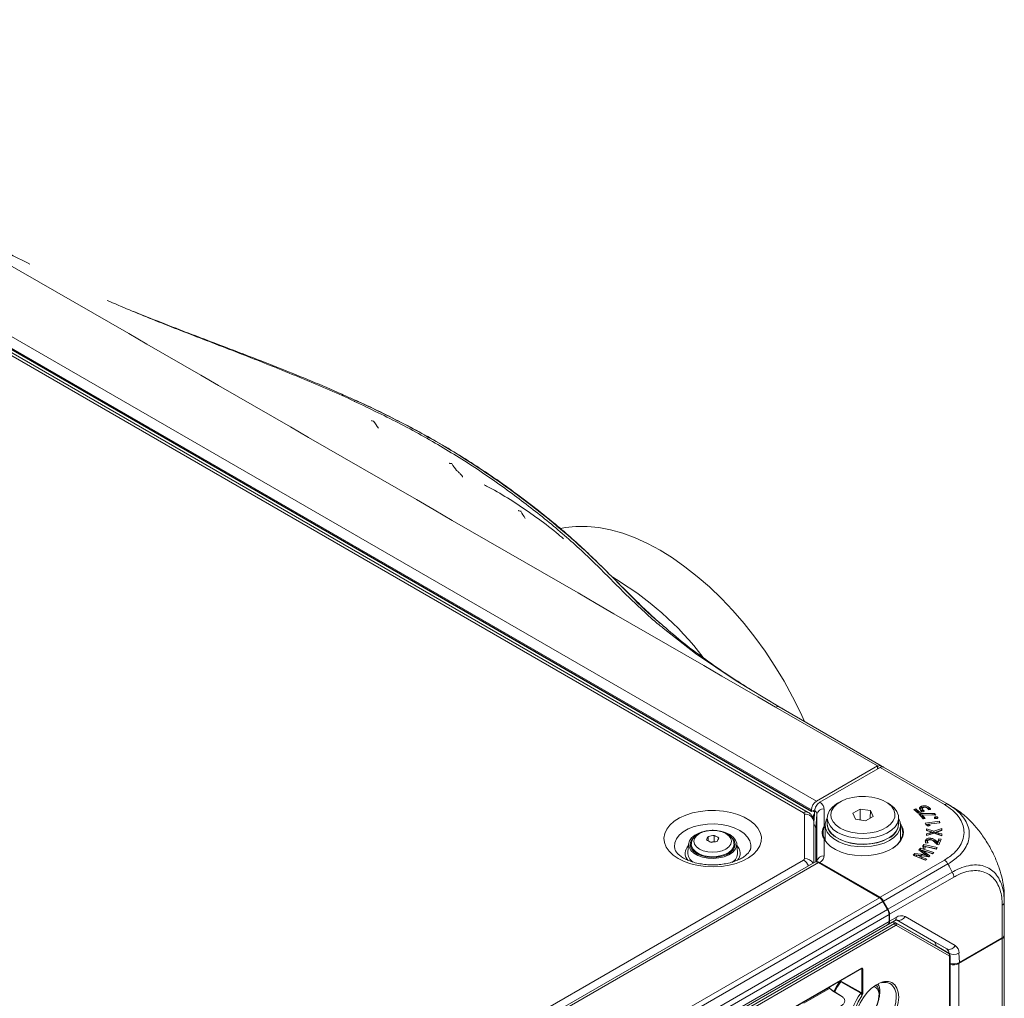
# Model space of a CAD drawing. Header units: millimetres. Extents: x 0 to 1118, y 0 to 864.
# Tile 182 of 235: x 954 to 1023, y 414 to 482. Entities that reach past the tile are written whole.
import ezdxf

# ---------------------------------------------------------------- set-up
doc = ezdxf.new("R2010")
doc.units = ezdxf.units.MM

msp = doc.modelspace()

# ---------------------------------------------------------------- linework, layer by layer
at = {"color": 9, "linetype": 'Continuous', "lineweight": 0}
for p, q in [((914.568, 482.148), (1009.356, 427.428)), ((1008.452, 426.613), (913.652, 481.34)), ((914.208, 481.468), (1009.01, 426.74)), ((1009.009, 426.812), (914.209, 481.539)), ((1013.629, 429.895), (1006.498, 434.011)), ((1018.314, 427.19), (1013.809, 429.79)), ((1014.047, 429.822), (1014.047, 429.822)), ((1009.109, 426.754), (1009.227, 426.686)), ((1009.892, 426.889), (1009.892, 425.714)), ((1008.525, 423.406), (1008.525, 426.511)), ((1009.055, 426.377), (1009.135, 426.331)), ((1009.393, 426.509), (1009.312, 425.547)), ((1009.393, 423.219), (1009.393, 426.509)), ((1009.892, 424.773), (1009.892, 423.599)), ((1017.289, 425.106), (1017.288, 425.209)), ((1017.916, 425.095), (1017.917, 425.198)), ((864.331, 340.104), (1008.452, 423.304)), ((1013.809, 420.697), (1018.314, 423.298)), ((1016.725, 423.416), (1016.726, 423.519)), ((1016.989, 423.71), (1016.991, 423.813)), ((1009.489, 423.137), (865.115, 339.792)), ((1018.566, 423.035), (1014.058, 420.432)), ((1018.66, 422.826), (1018.869, 422.464)), ((1014.365, 419.864), (1018.869, 422.464)), ((1018.972, 422.115), (1014.473, 419.518)), ((1013.762, 420.67), (869.388, 337.325)), ((1014.012, 420.406), (869.638, 337.061)), ((1014.335, 419.846), (869.961, 336.501)), ((1014.047, 420.426), (1013.97, 420.471)), ((1022.362, 417.851), (1022.362, 420.158)), ((1014.438, 419.498), (870.065, 336.153)), ((1014.481, 419.028), (1014.935, 419.29)), ((1018.475, 417.091), (1014.956, 419.123)), ((1015.56, 419.352), (1019.079, 417.319)), ((869.341, 334.893), (1014.811, 418.872)), ((1014.898, 418.719), (869.428, 334.741)), ((1014.438, 419.003), (870.065, 335.658)), ((1014.811, 418.872), (1014.661, 418.963)), ((1014.735, 419.006), (1014.936, 418.884)), ((1014.936, 418.884), (1018.623, 416.755)), ((1018.648, 416.596), (1014.961, 418.726)), ((1022.362, 417.811), (1022.362, 371.472)), ((1017.58, 417.607), (1018.475, 417.091)), ((1018.63, 416.779), (1017.729, 417.299)), ((1018.631, 416.75), (1018.63, 416.779)), ((1018.674, 368.689), (1018.674, 416.539)), ((1019.336, 416.8), (1019.368, 416.123)), ((871.798, 334.494), (1012.529, 415.736)), ((1012.529, 415.695), (1012.507, 415.707)), ((1012.529, 413.987), (1012.529, 415.695)), ((1012.599, 415.695), (1012.599, 413.987)), ((1019.326, 416.058), (1019.326, 369.719)), ((1008.479, 413.357), (1010.226, 414.366)), ((1010.261, 414.305), (1008.479, 413.276)), ((1011.001, 414.831), (1011.001, 414.837)), ((1011.071, 414.878), (1011.071, 414.831)), ((1011.071, 414.831), (1012.476, 414.033))]:
    msp.add_line(p, q, dxfattribs=at)
at = {"color": 7, "linetype": 'Continuous', "lineweight": 15}
for p, q in [((1008.777, 426.645), (913.976, 481.372)), ((914.218, 481.445), (1009.021, 426.717)), ((1006.748, 434.036), (1013.895, 429.91)), ((1013.629, 429.895), (1009.356, 427.428)), ((1009.593, 427.357), (1013.809, 429.79)), ((1013.632, 429.688), (1013.629, 429.895)), ((1013.65, 429.883), (1013.629, 429.895)), ((1013.65, 429.698), (1013.65, 429.883)), ((1014.036, 429.828), (1013.895, 429.91)), ((1014.034, 429.827), (1014.036, 429.828)), ((1014.036, 429.828), (1014.047, 429.822)), ((1014.047, 429.822), (1014.058, 429.816)), ((1014.058, 429.816), (1018.566, 427.214)), ((1009.009, 426.812), (1009.01, 426.74)), ((1009.045, 426.719), (1009.245, 426.83)), ((1009.234, 426.776), (1009.175, 425.964)), ((1011.018, 427.387), (1010.841, 427.285)), ((1012.417, 426.881), (1011.895, 426.579)), ((1013.132, 426.771), (1012.417, 426.881)), ((1012.42, 426.115), (1012.417, 426.881)), ((1013.127, 426.245), (1013.132, 426.771)), ((1013.323, 426.358), (1013.132, 426.771)), ((1014.377, 427.285), (1014.2, 427.387)), ((1016.303, 426.895), (1016.171, 426.843)), ((1016.171, 426.843), (1016.466, 426.591)), ((1016.302, 426.791), (1016.254, 426.772)), ((1016.302, 426.791), (1016.303, 426.895)), ((1016.519, 426.606), (1016.302, 426.791)), ((1016.523, 426.707), (1016.303, 426.895)), ((1016.466, 426.591), (1016.93, 426.725)), ((1016.522, 426.607), (1016.523, 426.707)), ((1016.708, 426.759), (1016.523, 426.707)), ((1016.712, 426.662), (1016.708, 426.759)), ((1016.72, 426.977), (1016.718, 427.08)), ((1016.763, 426.903), (1016.761, 426.801)), ((1016.842, 426.7), (1016.844, 426.789)), ((1017.201, 426.82), (1017.344, 426.849)), ((1017.24, 426.894), (1017.242, 426.997)), ((1017.292, 426.839), (1017.24, 426.894)), ((1018.566, 427.214), (1018.627, 427.174)), ((1018.66, 427.159), (1018.869, 427.039)), ((1009.135, 426.331), (1009.135, 426.217)), ((1010.109, 426.265), (1010.109, 425.856)), ((1011.895, 426.579), (1012.086, 426.167)), ((1012.086, 426.167), (1012.8, 426.057)), ((1012.8, 426.057), (1013.323, 426.358)), ((1015.109, 425.856), (1015.109, 426.265)), ((1016.638, 426.571), (1016.526, 426.54)), ((1016.526, 426.54), (1016.82, 426.183)), ((1016.639, 426.468), (1016.596, 426.456)), ((1017.632, 426.568), (1016.638, 426.571)), ((1016.639, 426.468), (1016.638, 426.571)), ((1016.759, 426.467), (1016.639, 426.468)), ((1016.756, 426.371), (1016.759, 426.473)), ((1016.894, 426.203), (1016.756, 426.371)), ((1016.759, 426.473), (1016.762, 426.474)), ((1016.965, 426.222), (1016.759, 426.473)), ((1016.762, 426.474), (1017.72, 426.461)), ((1016.82, 426.183), (1016.965, 426.222)), ((1017.963, 426.025), (1016.969, 425.895)), ((1017.631, 426.464), (1017.43, 426.465)), ((1017.631, 426.464), (1017.632, 426.568)), ((1017.632, 426.463), (1017.631, 426.464)), ((1017.72, 426.461), (1017.632, 426.568)), ((1017.696, 426.237), (1017.652, 426.222)), ((1017.696, 426.237), (1017.695, 426.34)), ((1017.85, 426.253), (1017.851, 426.298)), ((1017.851, 426.298), (1017.851, 426.298)), ((1017.962, 425.922), (1017.963, 426.025)), ((1018.005, 425.92), (1017.963, 426.025)), ((1009.175, 423.125), (1009.175, 425.98)), ((1009.175, 425.794), (1009.177, 425.795)), ((1009.312, 423.184), (1009.312, 425.547)), ((1009.892, 425.714), (1009.977, 425.855)), ((1009.971, 425.723), (1009.94, 425.666)), ((1009.971, 425.754), (1009.971, 424.685)), ((1015.246, 424.685), (1015.246, 425.754)), ((1016.969, 425.895), (1017.005, 425.804)), ((1017.005, 425.804), (1017.179, 425.68)), ((1017.962, 425.922), (1017.014, 425.798)), ((1017.585, 425.325), (1017.068, 425.502)), ((1017.068, 425.502), (1017.069, 425.374)), ((1017.07, 425.398), (1017.068, 425.502)), ((1017.069, 425.374), (1017.287, 425.31)), ((1017.07, 425.398), (1017.07, 425.374)), ((1017.585, 425.222), (1017.07, 425.398)), ((1017.178, 425.711), (1017.181, 425.812)), ((1017.179, 425.708), (1017.178, 425.711)), ((1017.179, 425.708), (1017.181, 425.81)), ((1017.179, 425.68), (1017.314, 425.717)), ((1017.208, 425.688), (1017.179, 425.708)), ((1017.181, 425.812), (1018.005, 425.92)), ((1017.181, 425.81), (1017.181, 425.812)), ((1017.314, 425.717), (1017.181, 425.81)), ((1018.124, 425.512), (1017.585, 425.325)), ((1018.122, 425.408), (1017.585, 425.222)), ((1017.585, 425.222), (1017.585, 425.325)), ((1017.916, 425.317), (1018.126, 425.384)), ((1017.964, 425.915), (1017.962, 425.922)), ((1018.122, 425.408), (1018.124, 425.512)), ((1018.123, 425.383), (1018.122, 425.408)), ((1018.126, 425.384), (1018.124, 425.512)), ((1001.774, 424.967), (1001.774, 424.655)), ((1002.206, 425.034), (1002.206, 424.605)), ((1009.971, 424.916), (1009.911, 424.79)), ((1016.991, 424.583), (1016.989, 424.686)), ((1017.288, 425.209), (1017.071, 425.143)), ((1017.071, 425.143), (1017.072, 425.015)), ((1017.073, 425.04), (1017.071, 425.143)), ((1017.072, 425.015), (1017.593, 425.19)), ((1017.289, 425.106), (1017.073, 425.04)), ((1017.073, 425.04), (1017.073, 425.015)), ((1017.361, 424.734), (1017.361, 424.837)), ((1017.465, 425.262), (1017.465, 425.26)), ((1017.467, 425.158), (1017.465, 425.26)), ((1017.593, 425.19), (1018.129, 425.011)), ((1017.715, 425.155), (1017.717, 425.256)), ((1017.715, 425.15), (1017.717, 425.253)), ((1017.715, 425.15), (1017.715, 425.155)), ((1017.717, 425.253), (1017.717, 425.256)), ((1017.921, 424.782), (1017.833, 424.545)), ((1017.923, 424.678), (1017.834, 424.442)), ((1018.126, 425.036), (1017.916, 425.095)), ((1018.128, 425.138), (1017.917, 425.198)), ((1018.078, 424.762), (1017.921, 424.782)), ((1017.923, 424.678), (1017.921, 424.782)), ((1018.041, 424.663), (1017.923, 424.678)), ((1017.931, 424.372), (1018.078, 424.762)), ((1018.126, 425.036), (1018.128, 425.138)), ((1018.126, 425.012), (1018.126, 425.036)), ((1018.129, 425.011), (1018.128, 425.138)), ((1000.406, 424.454), (1000.344, 423.844)), ((1000.556, 424.193), (1000.591, 424.266)), ((1000.591, 424.406), (1000.591, 424.233)), ((1002.206, 424.605), (1001.93, 424.563)), ((1002.248, 424.582), (1002.206, 424.605)), ((1003.591, 424.233), (1003.591, 424.406)), ((1003.838, 423.844), (1003.775, 424.454)), ((1016.647, 424.134), (1016.514, 424.011)), ((1016.514, 424.011), (1016.796, 423.81)), ((1016.648, 424.031), (1016.578, 423.966)), ((1017.576, 423.841), (1016.647, 424.134)), ((1016.648, 424.031), (1016.647, 424.134)), ((1017.492, 423.764), (1016.648, 424.031)), ((1016.711, 423.896), (1016.714, 423.998)), ((1016.714, 423.998), (1016.717, 424)), ((1016.863, 424.39), (1016.806, 424.303)), ((1016.806, 424.303), (1016.832, 424.144)), ((1016.865, 424.286), (1016.819, 424.218)), ((1016.832, 424.144), (1016.979, 424.132)), ((1017.815, 424.18), (1016.863, 424.39)), ((1016.865, 424.286), (1016.863, 424.39)), ((1017.756, 424.09), (1016.865, 424.286)), ((1016.956, 424.15), (1016.958, 424.252)), ((1016.959, 424.133), (1016.956, 424.15)), ((1016.958, 424.252), (1016.959, 424.253)), ((1016.979, 424.132), (1016.958, 424.252)), ((1016.959, 424.253), (1017.749, 424.079)), ((1017.025, 424.496), (1017.17, 424.511)), ((1017.128, 424.598), (1017.126, 424.507)), ((1017.733, 424.468), (1017.816, 424.386)), ((1017.749, 424.079), (1017.815, 424.18)), ((1017.772, 424.503), (1017.773, 424.606)), ((1017.828, 424.443), (1017.772, 424.503)), ((1017.83, 424.546), (1017.773, 424.606)), ((1017.816, 424.386), (1017.931, 424.372)), ((1017.828, 424.443), (1017.83, 424.546)), ((1017.834, 424.442), (1017.828, 424.443)), ((1017.833, 424.545), (1017.83, 424.546)), ((1017.834, 424.442), (1017.833, 424.545)), ((1016.254, 423.771), (1016.119, 423.647)), ((1016.119, 423.647), (1016.978, 423.289)), ((1016.255, 423.668), (1016.197, 423.614)), ((1016.688, 423.709), (1016.254, 423.771)), ((1016.255, 423.668), (1016.254, 423.771)), ((1016.354, 423.653), (1016.255, 423.668)), ((1016.352, 423.563), (1016.354, 423.665)), ((1016.354, 423.665), (1016.356, 423.667)), ((1016.687, 423.605), (1016.688, 423.709)), ((1016.996, 423.305), (1016.725, 423.416)), ((1017.074, 423.377), (1016.726, 423.519)), ((1016.761, 423.593), (1017.219, 423.525)), ((1016.978, 423.289), (1017.074, 423.377)), ((1017.234, 423.538), (1016.989, 423.71)), ((1017.298, 423.598), (1016.991, 423.813)), ((1017.053, 423.646), (1017.05, 423.644)), ((1017.051, 423.55), (1017.05, 423.644)), ((1017.055, 423.549), (1017.053, 423.646)), ((1017.1, 423.871), (1017.476, 423.749)), ((1017.219, 423.525), (1017.298, 423.598)), ((1017.476, 423.749), (1017.576, 423.841)), ((1009.239, 423.161), (864.865, 339.816)), ((1013.762, 420.67), (1009.489, 423.137)), ((1009.593, 423.131), (1013.809, 420.697)), ((1022.508, 420.735), (1022.508, 420.362)), ((1014.058, 420.432), (1013.955, 420.492)), ((1014.036, 420.42), (1013.984, 420.451)), ((1014.335, 419.846), (1014.012, 420.406)), ((1014.047, 420.426), (1014.036, 420.42)), ((1014.036, 420.42), (1014.365, 419.864)), ((1014.058, 420.432), (1014.047, 420.426)), ((1022.508, 420.362), (1022.508, 418.055)), ((1014.438, 419.003), (1014.438, 419.498)), ((1014.481, 419.028), (1014.473, 419.518)), ((869.961, 335.429), (1014.335, 418.774)), ((1014.381, 418.801), (1014.831, 419.061)), ((1014.748, 419.013), (1017.927, 417.177)), ((1014.97, 419.114), (1017.58, 417.607)), ((1022.362, 417.811), (1019.326, 416.058)), ((1022.362, 417.851), (1019.368, 416.123)), ((1022.508, 418.055), (1022.508, 418.015)), ((1022.508, 418.015), (1022.508, 371.676)), ((1017.729, 417.299), (1017.729, 417.291)), ((1018.623, 416.755), (1017.927, 417.177)), ((1018.71, 368.74), (1018.71, 416.59)), ((871.788, 334.471), (1012.518, 415.713))]:
    msp.add_line(p, q, dxfattribs=at)
at = {"color": 9, "linetype": 'Continuous', "lineweight": 0, "flags": 128}
for points in [[(978.355, 454.037), (978.252, 454.049), (978.21, 454.054)], [(983.82, 451.063), (983.717, 451.075), (983.675, 451.08)], [(999.675, 423.41), (999.318, 423.652), (999.034, 423.924), (998.829, 424.218), (998.708, 424.528), (998.675, 424.845), (998.73, 425.161), (998.872, 425.467), (999.098, 425.757), (999.401, 426.021), (999.774, 426.255), (1000.207, 426.45), (1000.688, 426.604), (1001.206, 426.71), (1001.747, 426.767), (1002.297, 426.774), (1002.841, 426.729), (1003.366, 426.635), (1003.858, 426.493), (1004.304, 426.307), (1004.693, 426.083), (1005.014, 425.825), (1005.26, 425.541), (1005.424, 425.238), (1005.501, 424.924), (1005.49, 424.607), (1005.391, 424.295), (1005.206, 423.996), (1004.941, 423.718), (1004.602, 423.468), (1004.198, 423.252), (1003.739, 423.077), (1003.237, 422.947), (1002.706, 422.865), (1002.159, 422.833), (1001.611, 422.852), (1001.074, 422.922), (1000.564, 423.041), (1000.094, 423.205), (999.675, 423.41)], [(999.431, 424.118), (999.416, 424.223), (999.439, 424.508), (999.552, 424.786), (999.752, 425.047), (1000.031, 425.282), (1000.38, 425.484), (1000.788, 425.645), (1001.24, 425.76), (1001.721, 425.825), (1002.214, 425.838), (1002.703, 425.799), (1003.172, 425.708), (1003.603, 425.57), (1003.983, 425.387), (1004.299, 425.168), (1004.539, 424.919), (1004.696, 424.649), (1004.765, 424.366), (1004.751, 424.125)], [(1003.022, 425.156), (1002.75, 425.277), (1002.432, 425.353), (1002.091, 425.379), (1001.749, 425.353), (1001.432, 425.277), (1001.159, 425.156), (1000.949, 424.998), (1000.818, 424.815), (1000.773, 424.618), (1000.818, 424.421), (1000.949, 424.237), (1001.159, 424.08), (1001.432, 423.959), (1001.749, 423.883), (1002.091, 423.857), (1002.432, 423.883), (1002.75, 423.959), (1003.022, 424.08), (1003.232, 424.237), (1003.364, 424.421), (1003.408, 424.618), (1003.364, 424.815), (1003.232, 424.998), (1003.022, 425.156)], [(1003.591, 424.411), (1003.554, 424.217), (1003.427, 424.013), (1003.216, 423.834), (1002.934, 423.69), (1002.599, 423.592), (1002.232, 423.544), (1001.856, 423.551), (1001.495, 423.612), (1001.171, 423.722), (1000.905, 423.876), (1000.714, 424.062), (1000.609, 424.271), (1000.591, 424.413)], [(1012.461, 413.991), (1012.389, 414.032), (1012.101, 414.196), (1011.056, 414.789)], [(1014.007, 414.779), (1014.115, 414.801), (1014.394, 414.804), (1014.64, 414.726), (1014.842, 414.57), (1014.993, 414.344), (1015.086, 414.055), (1015.117, 413.716)], [(1012.53, 413.789), (1012.28, 413.371), (1012.083, 412.931), (1011.946, 412.487), (1011.875, 412.057), (1011.872, 411.658), (1011.939, 411.306), (1012.071, 411.015), (1012.264, 410.798), (1012.51, 410.662), (1012.8, 410.613), (1013.12, 410.654), (1013.46, 410.782), (1013.804, 410.992), (1014.139, 411.277), (1014.452, 411.624)], [(1012.06, 412.199), (1012.141, 412.138), (1012.334, 412.079), (1012.559, 412.101), (1012.8, 412.204), (1013.041, 412.379), (1013.266, 412.617), (1013.459, 412.899), (1013.607, 413.208), (1013.7, 413.521), (1013.732, 413.818)], [(1015.117, 413.716), (1015.086, 413.341), (1014.993, 412.944), (1014.842, 412.543), (1014.64, 412.154), (1014.394, 411.792), (1014.115, 411.473), (1013.814, 411.209), (1013.503, 411.012), (1013.196, 410.889), (1012.904, 410.845), (1012.641, 410.883), (1012.415, 411), (1012.238, 411.192), (1012.115, 411.451), (1012.078, 411.595)], [(1012.458, 411.113), (1012.525, 411.077), (1012.77, 411.013), (1013.047, 411.03), (1013.343, 411.129), (1013.646, 411.303), (1013.942, 411.547), (1014.218, 411.849), (1014.463, 412.196), (1014.666, 412.572), (1014.817, 412.963), (1014.911, 413.349), (1014.942, 413.715)]]:
    msp.add_lwpolyline(points, dxfattribs=at)
at = {"color": 7, "linetype": 'Continuous', "lineweight": 15, "flags": 128}
for points in [[(1008.529, 433.008), (1008.24, 433.64), (1007.689, 434.746), (1007.092, 435.833), (1006.45, 436.893), (1005.767, 437.923), (1005.047, 438.916), (1004.292, 439.869), (1003.508, 440.775), (1002.698, 441.63), (1001.866, 442.43), (1001.016, 443.171), (1000.153, 443.849), (999.281, 444.461), (998.404, 445.003), (997.528, 445.473), (996.656, 445.868), (995.793, 446.187), (994.943, 446.427), (994.111, 446.587), (993.3, 446.667), (992.516, 446.667), (991.762, 446.586), (991.449, 446.526)], [(998.634, 439.546), (1000.898, 437.776), (1003.73, 435.862), (1006.748, 434.036), (1006.748, 434.036), (1006.748, 434.036)], [(1011.018, 425.55), (1011.371, 425.384), (1011.774, 425.263), (1012.212, 425.19), (1012.666, 425.17), (1013.117, 425.203), (1013.548, 425.288), (1013.94, 425.422), (1014.278, 425.598), (1014.548, 425.81), (1014.738, 426.049), (1014.841, 426.305), (1014.852, 426.567), (1014.772, 426.826), (1014.603, 427.07), (1014.353, 427.29), (1014.031, 427.475), (1013.651, 427.62), (1013.228, 427.718), (1012.78, 427.764), (1012.325, 427.757), (1011.881, 427.698), (1011.467, 427.588), (1011.1, 427.433), (1010.795, 427.238), (1010.564, 427.011), (1010.417, 426.762), (1010.359, 426.502), (1010.394, 426.24), (1010.519, 425.987), (1010.73, 425.754), (1011.018, 425.55)], [(1010.841, 425.244), (1010.538, 425.456), (1010.311, 425.696), (1010.166, 425.958), (1010.109, 426.23), (1010.143, 426.504), (1010.266, 426.769), (1010.474, 427.016), (1010.759, 427.235), (1010.841, 427.285)], [(1014.377, 427.285), (1014.537, 427.183), (1014.803, 426.956), (1014.99, 426.704), (1015.091, 426.436), (1015.102, 426.162), (1015.024, 425.891), (1014.857, 425.634), (1014.61, 425.4), (1014.29, 425.197), (1013.91, 425.032), (1013.482, 424.912), (1013.023, 424.841), (1012.549, 424.822), (1012.077, 424.854), (1011.625, 424.938), (1011.207, 425.069), (1010.841, 425.244)], [(1014.474, 424.678), (1014.099, 424.498), (1013.674, 424.361), (1013.213, 424.272), (1012.731, 424.233), (1012.244, 424.246), (1011.771, 424.311), (1011.325, 424.424), (1010.924, 424.583), (1010.58, 424.782), (1010.305, 425.013), (1010.108, 425.27), (1009.997, 425.544), (1009.974, 425.825), (1010.041, 426.103), (1010.116, 426.252)], [(1015.109, 426.239), (1015.11, 426.238), (1015.221, 425.965), (1015.243, 425.684), (1015.176, 425.406), (1015.022, 425.139), (1014.785, 424.894), (1014.474, 424.678)], [(1015.24, 425.855), (1015.267, 425.815), (1015.401, 425.534), (1015.445, 425.244), (1015.401, 424.954), (1015.267, 424.673), (1015.05, 424.41), (1014.755, 424.173), (1014.393, 423.971), (1013.974, 423.808), (1013.511, 423.691), (1013.021, 423.624), (1012.517, 423.607), (1012.016, 423.643), (1011.534, 423.729), (1011.086, 423.862), (1010.686, 424.04), (1010.347, 424.256), (1010.079, 424.503), (1009.892, 424.773), (1009.892, 424.773)], [(1010.109, 426.001), (1010.103, 425.753), (1010.182, 425.481), (1010.349, 425.223), (1010.597, 424.987), (1010.919, 424.783), (1011.301, 424.618), (1011.731, 424.497), (1012.192, 424.426), (1012.669, 424.406), (1013.143, 424.439), (1013.598, 424.523), (1014.017, 424.655), (1014.385, 424.831)], [(1010.109, 425.856), (1010.126, 425.685), (1010.227, 425.417), (1010.415, 425.165), (1010.681, 424.937), (1011.017, 424.743), (1011.411, 424.59), (1011.848, 424.482), (1012.312, 424.423), (1012.787, 424.417), (1013.256, 424.462), (1013.701, 424.558), (1014.107, 424.701), (1014.459, 424.886), (1014.743, 425.105), (1014.951, 425.352), (1015.074, 425.617), (1015.109, 425.856)], [(1014.705, 424.144), (1014.717, 424.152), (1015.007, 424.384), (1015.22, 424.643), (1015.351, 424.919), (1015.395, 425.204), (1015.351, 425.489), (1015.246, 425.723)], [(1003.284, 425.086), (1003.527, 424.908), (1003.692, 424.703), (1003.772, 424.482), (1003.76, 424.256), (1003.659, 424.037), (1003.473, 423.838), (1003.212, 423.669), (1002.891, 423.539), (1002.527, 423.456), (1002.14, 423.423), (1001.749, 423.443), (1001.377, 423.514), (1001.044, 423.633), (1000.767, 423.793), (1000.561, 423.985), (1000.438, 424.2), (1000.404, 424.425), (1000.461, 424.649), (1000.605, 424.859), (1000.83, 425.044), (1001.123, 425.195), (1001.232, 425.236)], [(1000.716, 424.84), (1000.654, 424.77), (1000.541, 424.561), (1000.518, 424.342), (1000.587, 424.126), (1000.743, 423.926), (1000.977, 423.754), (1001.276, 423.619), (1001.622, 423.529), (1001.995, 423.489), (1002.374, 423.502), (1002.737, 423.568), (1003.062, 423.681), (1003.33, 423.836), (1003.527, 424.024), (1003.64, 424.233), (1003.663, 424.452), (1003.594, 424.667), (1003.438, 424.867), (1003.395, 424.907)], [(1002.814, 425.277), (1002.976, 425.226), (1003.284, 425.086)], [(1015.304, 424.796), (1015.279, 424.852), (1015.246, 424.916)], [(1000.591, 424.233), (1000.591, 424.206), (1000.614, 424.08)], [(1003.567, 424.08), (1003.584, 424.152), (1003.591, 424.233)], [(1003.589, 424.268), (1003.594, 424.259), (1003.625, 424.193)], [(1010.58, 414.111), (1010.731, 414.405), (1011.001, 414.831)], [(1011.056, 414.789), (1010.791, 414.372), (1010.64, 414.078)], [(1012.078, 411.595), (1012.052, 411.767), (1012.052, 412.126), (1012.115, 412.514), (1012.238, 412.914), (1012.415, 413.312), (1012.641, 413.689), (1012.904, 414.031), (1013.196, 414.324), (1013.503, 414.556), (1013.814, 414.717), (1014.007, 414.779)], [(1013.678, 414.367), (1013.595, 414.557), (1013.569, 414.596)], [(1013.802, 414.079), (1013.77, 413.743), (1013.755, 413.669)]]:
    msp.add_lwpolyline(points, dxfattribs=at)
at = {"color": 7, "linetype": 'Continuous', "lineweight": 15}
for centre, radius, start, end in [((983.827, 423.968), 22.206, 37.54793, 59.51703), ((1009.517, 426.313), 0.383, 142.15876, 177.35588), ((1013.946, 425.911), 1.166, 292.13742, 4.4118), ((1005.577, 423.05), 4.259, 153.25101, 156.95206), ((999.991, 421.463), 3.657, 57.13942, 62.86596), ((1002.692, 420.466), 4.593, 96.06411, 101.52197), ((1000.539, 421.779), 3.657, 57.13942, 62.86596), ((1006.326, 422.934), 4.259, 153.25101, 156.95206), ((1002.892, 420.034), 4.593, 96.06411, 101.52197), ((1001.13, 423.828), 0.787, 178.86941, 237.91605), ((1003.042, 423.831), 0.795, 300.49851, 0.95733), ((1009.342, 422.932), 0.251, 54.38242, 114.30712), ((1013.38, 420.058), 0.721, 28.85561, 58.04533), ((1013.717, 419.473), 0.721, 1.9565, 31.14373), ((1014.193, 418.976), 0.246, 305.01333, 6.29885), ((1022.258, 418.08), 0.251, 294.37466, 354.3052), ((1022.258, 418.04), 0.251, 294.37466, 354.3052), ((1018.97, 416.758), 0.785, 250.71423, 297.0147), ((1012.797, 414.131), 1.006, 357.01342, 30.82297), ((1011.18, 413.699), 0.0304, 340.10671, 48.13662)]:
    msp.add_arc(centre, radius, start, end, dxfattribs=at)
at = {"color": 9, "linetype": 'Continuous', "lineweight": 0}
for centre, radius, start, end in [((1009.854, 426.421), 0.469, 85.3833, 169.19065), ((1008.641, 426.365), 0.312, 64.02317, 127.25544), ((1008.4, 426.498), 0.126, 5.6948, 65.62534), ((1008.58, 425.914), 0.6, 6.35134, 95.18258), ((1009.885, 425.659), 0.0555, 6.8519, 82.52488), ((1009.902, 424.733), 0.0416, 39.58157, 103.73818), ((1000.915, 423.785), 0.75, 134.14698, 223.38313), ((1003.286, 423.786), 0.735, 317.65311, 46.87071), ((1008.4, 423.418), 0.126, 294.37466, 354.3052), ((1007.928, 422.48), 0.976, 26.18066, 57.54773), ((1008.553, 422.74), 0.667, 31.91435, 92.34634), ((1009.854, 423.131), 0.469, 85.3833, 169.19065), ((1014.69, 419.263), 0.246, 305.01333, 6.29885), ((1015.301, 418.779), 0.629, 65.68605, 125.61817), ((1015.141, 419.545), 0.461, 246.35693, 335.1837), ((1014.706, 418.71), 0.193, 2.65231, 56.77029), ((1014.866, 418.792), 0.116, 324.95852, 52.52702), ((1018.66, 417.513), 0.461, 246.35693, 335.1837), ((1018.268, 416.794), 0.362, 357.6511, 55.10667), ((1018.734, 416.825), 0.603, 357.6511, 55.10667), ((1018.553, 416.663), 0.116, 324.95852, 52.52702), ((1018.964, 417.434), 0.736, 242.99549, 300.42321), ((1018.65, 416.594), 0.06, 292.80669, 355.89572), ((1012.505, 415.733), 0.024, 304.12618, 7.186), ((1012.564, 415.764), 0.077, 243.23378, 297.34352), ((1010.303, 414.369), 0.077, 182.65231, 236.77029), ((1011.036, 414.762), 0.077, 63.23378, 117.34352), ((1011.202, 415.04), 0.29, 226.15294, 239.85193), ((1010.994, 414.835), 0.0774, 323.70523, 357.11994), ((1013.138, 413.906), 0.6, 351.55125, 67.70045), ((1013.943, 413.824), 1.005, 353.77904, 57.30324), ((1011.189, 413.698), 0.0259, 62.85154, 124.18166), ((1015.382, 411.739), 3.688, 142.36243, 180.64872), ((1012.399, 414.037), 0.0775, 323.4877, 357.09945), ((1012.564, 414.056), 0.077, 243.23378, 297.34352)]:
    msp.add_arc(centre, radius, start, end, dxfattribs=at)
at = {"color": 7, "linetype": 'Continuous', "lineweight": 15}
for centre, major_axis, ratio, start_param, end_param in [((1013.65, 429.474), (0.244, 0.437), 0.567218, 6.274677, 7.060075), ((1013.803, 429.386), (0.256, 0.429), 0.56722, 0.008347, 0.793746), ((1009.362, 427.016), (0.243, 0.437), 0.587367, 0.776279, 2.347075), ((1009.045, 426.76), (0.0243, 0.0437), 0.587367, 2.347075, 3.900418), ((1013.803, 420.286), (-0.243, 0.437), 0.587367, 4.721508, 5.506906), ((1014.12, 419.722), (-0.256, 0.429), 0.56722, 3.918643, 4.704042), ((1014.127, 419.232), (-0.256, 0.429), 0.56722, 3.038925, 3.918643), ((1017.199, 416.961), (0.385, 0.644), 0.56722, 5.558494, 6.291533), ((1019.014, 416.327), (0.5, 0.001), 0.577287, 4.058459, 5.496416)]:
    msp.add_ellipse(centre, major_axis=major_axis, ratio=ratio, start_param=start_param, end_param=end_param, dxfattribs=at)
at = {"color": 9, "linetype": 'Continuous', "lineweight": 0}
for centre, major_axis, ratio, start_param, end_param in [((1014.81, 418.668), (0.127, 0.215), 0.574388, 0.006089, 0.791361), ((1014.898, 418.617), (0.062, 0.108), 0.577309, 6.283041, 7.068313), ((1018.585, 416.488), (0.063, 0.108), 0.577309, 5.497895, 6.283167), ((1012.493, 415.675), (0.0263, 0.0426), 0.576506, 5.515244, 6.313043), ((1012.529, 415.655), (0.05, 0.0866), 0.577206, 5.497858, 7.06835)]:
    msp.add_ellipse(centre, major_axis=major_axis, ratio=ratio, start_param=start_param, end_param=end_param, dxfattribs=at)
for points in [[(1006.498, 434.011), (979.68, 449.52), (952.816, 465.003), (925.972, 480.498)], [(1018.566, 427.214), (1018.548, 427.222), (1018.513, 427.238), (1018.451, 427.239), (1018.384, 427.225), (1018.337, 427.202), (1018.314, 427.19)], [(1018.566, 423.035), (1018.548, 423.063), (1018.513, 423.118), (1018.451, 423.191), (1018.384, 423.253), (1018.337, 423.283), (1018.314, 423.298)], [(1018.869, 422.464), (1018.885, 422.435), (1018.915, 422.377), (1018.947, 422.287), (1018.969, 422.197), (1018.971, 422.142), (1018.972, 422.115)], [(1022.508, 420.362), (1022.506, 420.343), (1022.503, 420.305), (1022.473, 420.251), (1022.427, 420.2), (1022.384, 420.172), (1022.362, 420.158)], [(1011.174, 413.72), (1010.87, 413.915), (1010.565, 414.11), (1010.261, 414.305)], [(1012.476, 414.033), (1012.495, 414.023), (1012.513, 414.007), (1012.529, 413.987)]]:
    msp.add_open_spline(points, degree=3, dxfattribs=at)
at = {"color": 7, "linetype": 'Continuous', "lineweight": 15}
for points, knots in [([(926.222, 480.522), (926.732, 480.228), (929.283, 478.758), (933.893, 476.122), (940.092, 472.638), (945.31, 469.767), (949.537, 467.504), (952.156, 466.103), (953.759, 465.298), (954.277, 465.037)], [0, 0, 0, 0, 0.055716, 0.278569, 0.5014, 0.724202, 0.835588, 0.946836, 1, 1, 1, 1]), ([(959.689, 462.489), (960.733, 462.048), (962.938, 461.117), (966.406, 459.778), (970.002, 458.395), (973.541, 456.957), (975.897, 455.974), (977.008, 455.427), (977.019, 455.422)], [0, 0, 0, 0, 0.183034, 0.386295, 0.590029, 0.793804, 0.998034, 1, 1, 1, 1]), ([(976.663, 455.68), (976.481, 455.764), (975.612, 456.166), (973.293, 457.146), (970.531, 458.244), (967.278, 459.488), (964.55, 460.512), (962.468, 461.349), (961.557, 461.715)], [0, 0, 0, 0, 0.037916, 0.181195, 0.468002, 0.584968, 0.818386, 1, 1, 1, 1]), ([(998.66, 439.67), (998.301, 439.99), (997.56, 440.651), (996.409, 441.772), (995.196, 442.992), (993.981, 444.207), (992.83, 445.306), (991.679, 446.321), (990.386, 447.393), (988.949, 448.519), (987.384, 449.664), (985.797, 450.747), (984.188, 451.77), (982.57, 452.725), (980.92, 453.628), (979.21, 454.499), (977.8, 455.18), (976.943, 455.562), (976.707, 455.667)], [0, 0, 0, 0, 0.055767, 0.115112, 0.190172, 0.260737, 0.318936, 0.37655, 0.436505, 0.509179, 0.579914, 0.648763, 0.715915, 0.781527, 0.844103, 0.908132, 0.974619, 1, 1, 1, 1]), ([(978.21, 454.054), (978.21, 454.054), (978.21, 454.057), (978.213, 454.065), (978.218, 454.075), (978.225, 454.079), (978.228, 454.081)], [0, 0, 0, 0, 0.024372, 0.246825, 0.665772, 1, 1, 1, 1]), ([(978.35, 454.071), (978.349, 454.071), (978.346, 454.071), (978.343, 454.069), (978.341, 454.061), (978.347, 454.048), (978.353, 454.039), (978.355, 454.037)], [0, 0, 0, 0, 0.031696, 0.173689, 0.415844, 0.871756, 1, 1, 1, 1]), ([(983.675, 451.08), (983.675, 451.08), (983.676, 451.084), (983.679, 451.092), (983.685, 451.102), (983.691, 451.105), (983.693, 451.106)], [0, 0, 0, 0, 0.024427, 0.318332, 0.735107, 1, 1, 1, 1]), ([(983.81, 451.097), (983.81, 451.097), (983.807, 451.098), (983.805, 451.095), (983.806, 451.085), (983.815, 451.071), (983.82, 451.063)], [0, 0, 0, 0, 0.01997, 0.189212, 0.499284, 1, 1, 1, 1]), ([(984.167, 450.584), (984.2, 450.558), (984.231, 450.531), (984.292, 450.477), (984.321, 450.45), (984.375, 450.398), (984.401, 450.372), (984.446, 450.324), (984.467, 450.302), (984.503, 450.26), (984.519, 450.24), (984.544, 450.206), (984.554, 450.19), (984.569, 450.164), (984.574, 450.153), (984.576, 450.136), (984.574, 450.13), (984.568, 450.126)], [0, 0, 0, 0, 0.125, 0.125, 0.25, 0.25, 0.375, 0.375, 0.5, 0.5, 0.625, 0.625, 0.75, 0.75, 0.875, 0.875, 1, 1, 1, 1]), ([(991.649, 445.799), (991.479, 445.946), (990.841, 446.492), (989.713, 447.34), (988.272, 448.329), (987.058, 449.083), (986.328, 449.451), (986.084, 449.575)], [0, 0, 0, 0, 0.093945, 0.350861, 0.608963, 0.869082, 1, 1, 1, 1]), ([(988.511, 447.784), (988.509, 447.782), (988.503, 447.779), (988.497, 447.77), (988.494, 447.761), (988.493, 447.757), (988.493, 447.757)], [0, 0, 0, 0, 0.260285, 0.676616, 0.976261, 1, 1, 1, 1]), ([(988.658, 447.765), (988.658, 447.765), (988.655, 447.766), (988.653, 447.762), (988.655, 447.751), (988.662, 447.736), (988.666, 447.729)], [0, 0, 0, 0, 0.030941, 0.232539, 0.596132, 1, 1, 1, 1]), ([(1005.054, 435.061), (1004.512, 435.399), (1003.369, 436.115), (1001.708, 437.257), (1000.076, 438.457), (999.1, 439.302), (998.622, 439.715)], [0, 0, 0, 0, 0.232815, 0.491865, 0.751348, 1, 1, 1, 1]), ([(1007.071, 433.849), (1007.071, 433.849), (1006.681, 434.076), (1006.299, 434.308), (1005.916, 434.539)], [0, 0, 0, 0, 0.000009, 1, 1, 1, 1]), ([(1009.234, 426.776), (1009.241, 426.824), (1009.255, 426.922), (1009.325, 427.076), (1009.421, 427.215), (1009.516, 427.308), (1009.575, 427.345), (1009.593, 427.357)], [0, 0, 0, 0, 0.222967, 0.445906, 0.669621, 0.894617, 1, 1, 1, 1]), ([(1016.718, 427.08), (1016.698, 427.071), (1016.652, 427.051), (1016.601, 427.008), (1016.579, 426.965), (1016.579, 426.939), (1016.579, 426.933)], [0, 0, 0, 0, 0.247593, 0.566285, 0.881741, 1, 1, 1, 1]), ([(1016.579, 426.933), (1016.581, 426.919), (1016.584, 426.892), (1016.61, 426.844), (1016.643, 426.813), (1016.663, 426.793)], [0, 0, 0, 0, 0.269218, 0.538771, 1, 1, 1, 1]), ([(1016.72, 426.977), (1016.7, 426.968), (1016.655, 426.948), (1016.608, 426.913), (1016.598, 426.886), (1016.595, 426.878)], [0, 0, 0, 0, 0.344708, 0.78513, 1, 1, 1, 1]), ([(1016.663, 426.793), (1016.667, 426.79), (1016.674, 426.784), (1016.688, 426.773), (1016.7, 426.764), (1016.708, 426.759)], [0, 0, 0, 0, 0.25029, 0.500607, 1, 1, 1, 1]), ([(1017.242, 426.997), (1017.196, 427.029), (1017.124, 427.079), (1016.98, 427.112), (1016.857, 427.116), (1016.77, 427.098), (1016.728, 427.083), (1016.718, 427.08)], [0, 0, 0, 0, 0.348853, 0.550932, 0.753331, 0.946333, 1, 1, 1, 1]), ([(1016.916, 427.006), (1016.896, 427.008), (1016.838, 427.011), (1016.771, 426.995), (1016.729, 426.98), (1016.72, 426.977)], [0, 0, 0, 0, 0.285235, 0.844267, 1, 1, 1, 1]), ([(1016.842, 426.686), (1016.813, 426.712), (1016.774, 426.748), (1016.764, 426.789), (1016.762, 426.801)], [0, 0, 0, 0, 0.714635, 1, 1, 1, 1]), ([(1016.844, 426.789), (1016.816, 426.815), (1016.778, 426.851), (1016.76, 426.905), (1016.769, 426.942), (1016.799, 426.972), (1016.828, 426.984), (1016.841, 426.99)], [0, 0, 0, 0, 0.393405, 0.556787, 0.721292, 0.876223, 1, 1, 1, 1]), ([(1016.841, 426.99), (1016.863, 426.997), (1016.9, 427.008), (1016.961, 427.009), (1017.021, 426.998), (1017.077, 426.977), (1017.106, 426.955), (1017.119, 426.945)], [0, 0, 0, 0, 0.2266028, 0.3896557, 0.5524847, 0.8017068, 1, 1, 1, 1]), ([(1016.93, 426.725), (1016.922, 426.73), (1016.906, 426.74), (1016.877, 426.761), (1016.857, 426.778), (1016.844, 426.789)], [0, 0, 0, 0, 0.251147, 0.502364, 1, 1, 1, 1]), ([(1017.24, 426.894), (1017.196, 426.927), (1017.135, 426.972), (1017.044, 426.99), (1017.02, 426.995)], [0, 0, 0, 0, 0.733264, 1, 1, 1, 1]), ([(1017.119, 426.945), (1017.132, 426.932), (1017.159, 426.907), (1017.186, 426.865), (1017.196, 426.835), (1017.201, 426.82)], [0, 0, 0, 0, 0.323522, 0.65786, 1, 1, 1, 1]), ([(1017.344, 426.849), (1017.34, 426.863), (1017.332, 426.89), (1017.3, 426.941), (1017.265, 426.975), (1017.242, 426.997)], [0, 0, 0, 0, 0.260851, 0.52127, 1, 1, 1, 1]), ([(1018.566, 427.214), (1018.575, 427.209), (1018.604, 427.192), (1018.636, 427.173), (1018.656, 427.162), (1018.659, 427.16), (1018.66, 427.16), (1018.66, 427.16)], [0, 0, 0, 0, 0.245202, 0.817535, 0.960682, 0.992151, 1, 1, 1, 1]), ([(1018.954, 426.986), (1018.946, 426.99), (1018.935, 426.995), (1018.912, 426.994), (1018.906, 426.993)], [0, 0, 0, 0, 0.733518, 1, 1, 1, 1]), ([(1022.508, 420.735), (1022.504, 420.878), (1022.494, 421.261), (1022.39, 421.932), (1022.168, 422.729), (1021.848, 423.538), (1021.436, 424.339), (1020.942, 425.104), (1020.378, 425.802), (1019.717, 426.472), (1019.224, 426.798), (1018.95, 426.98)], [0, 0, 0, 0, 0.064805, 0.174064, 0.286612, 0.39569, 0.50806, 0.625127, 0.737689, 0.853859, 1, 1, 1, 1]), ([(1009.175, 425.98), (1009.168, 426.058), (1009.154, 426.21), (1009.049, 426.408), (1008.92, 426.553), (1008.82, 426.617), (1008.777, 426.645)], [0, 0, 0, 0, 0.288822, 0.5573474, 0.8125934, 1, 1, 1, 1]), ([(1017.695, 426.34), (1017.679, 426.336), (1017.651, 426.328), (1017.623, 426.309), (1017.61, 426.289), (1017.609, 426.269), (1017.615, 426.257), (1017.617, 426.251)], [0, 0, 0, 0, 0.274076, 0.469587, 0.665847, 0.851499, 1, 1, 1, 1]), ([(1017.617, 426.251), (1017.625, 426.242), (1017.639, 426.226), (1017.675, 426.211), (1017.712, 426.205), (1017.746, 426.205), (1017.766, 426.209), (1017.773, 426.21)], [0, 0, 0, 0, 0.2837369, 0.4793642, 0.6749761, 0.8762656, 1, 1, 1, 1]), ([(1017.851, 426.298), (1017.844, 426.307), (1017.833, 426.322), (1017.801, 426.337), (1017.765, 426.344), (1017.729, 426.345), (1017.706, 426.341), (1017.695, 426.34)], [0, 0, 0, 0, 0.249647, 0.4388373, 0.6277581, 0.833821, 1, 1, 1, 1]), ([(1017.817, 426.224), (1017.81, 426.227), (1017.796, 426.235), (1017.763, 426.241), (1017.728, 426.242), (1017.706, 426.238), (1017.696, 426.237)], [0, 0, 0, 0, 0.191368, 0.465243, 0.76738, 1, 1, 1, 1]), ([(1017.773, 426.21), (1017.789, 426.214), (1017.817, 426.221), (1017.845, 426.241), (1017.859, 426.262), (1017.859, 426.282), (1017.853, 426.294), (1017.851, 426.298)], [0, 0, 0, 0, 0.2710946, 0.4740543, 0.6772857, 0.8740495, 1, 1, 1, 1]), ([(1001.797, 425.364), (1001.739, 425.358), (1001.568, 425.34), (1001.303, 425.256), (1001.021, 425.118), (1000.802, 424.938), (1000.661, 424.732), (1000.591, 424.554), (1000.599, 424.447), (1000.601, 424.416)], [0, 0, 0, 0, 0.088899, 0.266389, 0.446466, 0.629823, 0.786842, 0.936359, 1, 1, 1, 1]), ([(1003.094, 425.145), (1003.046, 425.17), (1002.908, 425.244), (1002.645, 425.331), (1002.31, 425.385), (1002.019, 425.397), (1001.852, 425.372), (1001.797, 425.364)], [0, 0, 0, 0, 0.134842, 0.383204, 0.630657, 0.877448, 1, 1, 1, 1]), ([(1009.312, 425.547), (1009.306, 425.593), (1009.293, 425.681), (1009.215, 425.757), (1009.177, 425.795)], [0, 0, 0, 0, 0.512047, 1, 1, 1, 1]), ([(1009.892, 424.773), (1009.852, 424.854), (1009.77, 425.018), (1009.737, 425.331), (1009.833, 425.569), (1009.892, 425.714)], [0, 0, 0, 0, 0.272729, 0.554234, 1, 1, 1, 1]), ([(1009.94, 425.666), (1009.91, 425.597), (1009.849, 425.459), (1009.815, 425.223), (1009.83, 424.986), (1009.903, 424.824), (1009.94, 424.742)], [0, 0, 0, 0, 0.221203, 0.446205, 0.719453, 1, 1, 1, 1]), ([(1003.582, 424.411), (1003.581, 424.466), (1003.58, 424.597), (1003.487, 424.791), (1003.331, 424.988), (1003.176, 425.09), (1003.094, 425.145)], [0, 0, 0, 0, 0.181848, 0.440154, 0.702961, 1, 1, 1, 1]), ([(1016.989, 424.686), (1016.983, 424.667), (1016.969, 424.616), (1016.984, 424.55), (1017.016, 424.508), (1017.025, 424.496)], [0, 0, 0, 0, 0.298821, 0.79388, 1, 1, 1, 1]), ([(1017.361, 424.837), (1017.318, 424.84), (1017.235, 424.846), (1017.124, 424.819), (1017.042, 424.772), (1017.006, 424.724), (1016.992, 424.693), (1016.989, 424.686)], [0, 0, 0, 0, 0.254989, 0.480261, 0.677654, 0.922777, 1, 1, 1, 1]), ([(1017.361, 424.734), (1017.318, 424.737), (1017.236, 424.742), (1017.125, 424.716), (1017.043, 424.669), (1017.008, 424.621), (1016.994, 424.591), (1016.991, 424.583)], [0, 0, 0, 0, 0.254722, 0.479948, 0.677294, 0.922669, 1, 1, 1, 1]), ([(1017.17, 424.511), (1017.161, 424.525), (1017.143, 424.549), (1017.124, 424.594), (1017.13, 424.625), (1017.134, 424.645)], [0, 0, 0, 0, 0.317144, 0.5705, 1, 1, 1, 1]), ([(1017.134, 424.645), (1017.141, 424.66), (1017.153, 424.683), (1017.19, 424.711), (1017.234, 424.725), (1017.286, 424.731), (1017.322, 424.728), (1017.339, 424.726)], [0, 0, 0, 0, 0.285847, 0.451029, 0.617185, 0.818662, 1, 1, 1, 1]), ([(1017.287, 425.31), (1017.31, 425.303), (1017.35, 425.292), (1017.409, 425.276), (1017.446, 425.267), (1017.465, 425.262)], [0, 0, 0, 0, 0.383203, 0.691529, 1, 1, 1, 1]), ([(1017.465, 425.26), (1017.442, 425.254), (1017.402, 425.243), (1017.343, 425.226), (1017.306, 425.215), (1017.288, 425.209)], [0, 0, 0, 0, 0.379142, 0.689542, 1, 1, 1, 1]), ([(1017.467, 425.158), (1017.445, 425.151), (1017.404, 425.14), (1017.344, 425.123), (1017.308, 425.112), (1017.289, 425.106)], [0, 0, 0, 0, 0.3766099, 0.6882754, 1, 1, 1, 1]), ([(1017.339, 424.726), (1017.369, 424.72), (1017.443, 424.704), (1017.532, 424.648), (1017.631, 424.567), (1017.695, 424.505), (1017.733, 424.468)], [0, 0, 0, 0, 0.156836, 0.382215, 0.633721, 1, 1, 1, 1]), ([(1017.773, 424.606), (1017.748, 424.63), (1017.696, 424.68), (1017.606, 424.749), (1017.499, 424.811), (1017.406, 424.829), (1017.361, 424.837)], [0, 0, 0, 0, 0.25393, 0.508119, 0.764037, 1, 1, 1, 1]), ([(1017.772, 424.503), (1017.746, 424.528), (1017.694, 424.577), (1017.604, 424.646), (1017.497, 424.708), (1017.405, 424.726), (1017.361, 424.734)], [0, 0, 0, 0, 0.254708, 0.509676, 0.766414, 1, 1, 1, 1]), ([(1017.916, 425.095), (1017.894, 425.102), (1017.85, 425.115), (1017.783, 425.134), (1017.738, 425.145), (1017.715, 425.15)], [0, 0, 0, 0, 0.337422, 0.668484, 1, 1, 1, 1]), ([(1017.717, 425.256), (1017.74, 425.262), (1017.784, 425.275), (1017.85, 425.296), (1017.894, 425.31), (1017.916, 425.317)], [0, 0, 0, 0, 0.333336, 0.666628, 1, 1, 1, 1]), ([(1017.917, 425.198), (1017.895, 425.205), (1017.851, 425.218), (1017.785, 425.237), (1017.74, 425.248), (1017.717, 425.253)], [0, 0, 0, 0, 0.339436, 0.669496, 1, 1, 1, 1]), ([(1000.05, 423.448), (1000.002, 423.476), (999.864, 423.56), (999.685, 423.706), (999.538, 423.872), (999.458, 424.011), (999.442, 424.081), (999.436, 424.112)], [0, 0, 0, 0, 0.120199, 0.348417, 0.576255, 0.807437, 1, 1, 1, 1]), ([(1004.747, 424.116), (1004.747, 424.112), (1004.746, 424.07), (1004.705, 423.977), (1004.604, 423.819), (1004.431, 423.645), (1004.184, 423.47), (1003.877, 423.31), (1003.515, 423.174), (1003.109, 423.067), (1002.67, 422.996), (1002.211, 422.965), (1001.747, 422.975), (1001.294, 423.026), (1000.865, 423.116), (1000.478, 423.239), (1000.213, 423.356), (1000.082, 423.429), (1000.05, 423.448)], [0, 0, 0, 0, 0.008976, 0.080268, 0.146119, 0.216385, 0.284316, 0.352062, 0.420297, 0.489269, 0.558898, 0.628985, 0.699289, 0.769539, 0.83942, 0.908688, 0.977133, 1, 1, 1, 1]), ([(1016.991, 423.813), (1016.959, 423.835), (1016.899, 423.878), (1016.807, 423.94), (1016.745, 423.979), (1016.714, 423.998)], [0, 0, 0, 0, 0.354154, 0.67698, 1, 1, 1, 1]), ([(1016.717, 424), (1016.759, 423.985), (1016.843, 423.955), (1016.972, 423.912), (1017.057, 423.884), (1017.1, 423.871)], [0, 0, 0, 0, 0.33782, 0.668882, 1, 1, 1, 1]), ([(1016.725, 423.416), (1016.684, 423.432), (1016.601, 423.465), (1016.477, 423.514), (1016.393, 423.547), (1016.352, 423.563)], [0, 0, 0, 0, 0.331775, 0.665883, 1, 1, 1, 1]), ([(1016.726, 423.519), (1016.685, 423.535), (1016.603, 423.568), (1016.479, 423.617), (1016.396, 423.649), (1016.354, 423.665)], [0, 0, 0, 0, 0.333206, 0.666599, 1, 1, 1, 1]), ([(1016.356, 423.667), (1016.403, 423.658), (1016.493, 423.639), (1016.629, 423.615), (1016.717, 423.601), (1016.761, 423.593)], [0, 0, 0, 0, 0.353346, 0.676568, 1, 1, 1, 1]), ([(1017.05, 423.644), (1017.003, 423.653), (1016.919, 423.67), (1016.798, 423.691), (1016.724, 423.703), (1016.688, 423.709)], [0, 0, 0, 0, 0.395144, 0.697506, 1, 1, 1, 1]), ([(1016.989, 423.71), (1016.958, 423.732), (1016.897, 423.775), (1016.804, 423.837), (1016.742, 423.876), (1016.711, 423.896)], [0, 0, 0, 0, 0.352875, 0.67634, 1, 1, 1, 1]), ([(1016.796, 423.81), (1016.828, 423.788), (1016.886, 423.749), (1016.972, 423.695), (1017.026, 423.662), (1017.053, 423.646)], [0, 0, 0, 0, 0.391311, 0.6956, 1, 1, 1, 1]), ([(1009.395, 423.211), (1009.395, 423.212), (1009.396, 423.219), (1009.397, 423.203), (1009.366, 423.18), (1009.365, 423.179)], [0, 0, 0, 0, 0.136101, 0.957765, 1, 1, 1, 1]), ([(1009.593, 423.131), (1009.553, 423.151), (1009.48, 423.186), (1009.418, 423.175), (1009.391, 423.17)], [0, 0, 0, 0, 0.555065, 1, 1, 1, 1]), ([(1014.831, 419.061), (1014.852, 419.072), (1014.913, 419.105), (1014.974, 419.115), (1014.972, 419.115), (1014.971, 419.114)], [0, 0, 0, 0, 0.243943, 0.702419, 1, 1, 1, 1]), ([(1018.71, 416.59), (1018.71, 416.604), (1018.708, 416.642), (1018.686, 416.698), (1018.651, 416.738), (1018.627, 416.752), (1018.622, 416.756)], [0, 0, 0, 0, 0.217152, 0.576191, 0.906713, 1, 1, 1, 1]), ([(1012.518, 415.713), (1012.521, 415.715), (1012.525, 415.716), (1012.525, 415.716), (1012.525, 415.716)], [0, 0, 0, 0, 0.617884, 1, 1, 1, 1]), ([(1010.286, 414.307), (1010.283, 414.31), (1010.281, 414.313), (1010.281, 414.312), (1010.281, 414.312)], [0, 0, 0, 0, 0.9823342, 1, 1, 1, 1]), ([(1011.201, 413.721), (1010.939, 413.888), (1010.634, 414.083), (1010.33, 414.279), (1010.286, 414.307)], [0, 0, 0, 0, 0.85542, 1, 1, 1, 1]), ([(1013.758, 413.885), (1013.757, 413.94), (1013.751, 414.097), (1013.687, 414.314), (1013.611, 414.476), (1013.552, 414.528), (1013.55, 414.53)], [0, 0, 0, 0, 0.222002, 0.63893, 0.990317, 1, 1, 1, 1]), ([(1013.945, 414.702), (1014.007, 414.716), (1014.154, 414.75), (1014.337, 414.735), (1014.441, 414.683), (1014.485, 414.662)], [0, 0, 0, 0, 0.29668, 0.705721, 1, 1, 1, 1]), ([(1013.399, 412.794), (1013.427, 412.833), (1013.519, 412.967), (1013.633, 413.224), (1013.729, 413.538), (1013.757, 413.759), (1013.758, 413.87), (1013.758, 413.885)], [0, 0, 0, 0, 0.118938, 0.401522, 0.685769, 0.957544, 1, 1, 1, 1])]:
    msp.add_open_spline(points, degree=3, knots=knots, dxfattribs=at)
at = {"color": 9, "linetype": 'Continuous', "lineweight": 0}
for points, knots in [([(998.622, 439.715), (998.425, 439.878), (997.537, 440.615), (996.147, 442.008), (994.369, 443.839), (992.478, 445.617), (990.425, 447.345), (988.25, 449.022), (985.945, 450.639), (983.505, 452.18), (980.918, 453.633), (978.623, 454.792), (977.172, 455.45), (976.663, 455.68)], [0, 0, 0, 0, 0.028948, 0.130215, 0.231824, 0.333468, 0.435205, 0.537143, 0.638935, 0.740975, 0.8428, 0.944919, 1, 1, 1, 1]), ([(977.019, 455.422), (978.126, 454.892), (980.347, 453.83), (983.449, 452.077), (986.36, 450.204), (989.067, 448.231), (991.601, 446.179), (993.918, 444.052), (995.67, 442.223), (997.17, 440.807), (998.012, 440.027), (998.536, 439.621), (998.634, 439.546)], [0, 0, 0, 0, 0.122705, 0.246386, 0.370023, 0.494122, 0.617724, 0.74171, 0.86482, 0.92546, 0.986161, 1, 1, 1, 1]), ([(988.666, 447.729), (988.627, 447.735), (988.589, 447.741), (988.551, 447.747), (988.531, 447.751), (988.512, 447.754), (988.493, 447.757)], [0, 0, 0, 0, 0.000757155, 0.000757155, 0.000757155, 0.001139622, 0.001139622, 0.001139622, 0.001139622]), ([(1006.498, 434.011), (1006.544, 434.038), (1006.591, 434.054), (1006.676, 434.062), (1006.715, 434.055), (1006.748, 434.036)], [0, 0, 0, 0, 0.5, 0.5, 1, 1, 1, 1]), ([(1009.393, 426.509), (1009.386, 426.559), (1009.371, 426.658), (1009.279, 426.737), (1009.234, 426.776)], [0, 0, 0, 0, 0.509361, 1, 1, 1, 1]), ([(1009.593, 427.357), (1009.601, 427.351), (1009.699, 427.284), (1009.85, 427.132), (1009.878, 426.97), (1009.892, 426.889)], [0, 0, 0, 0, 0.0434569, 0.5208053, 1, 1, 1, 1]), ([(1018.314, 423.298), (1018.556, 423.459), (1018.975, 423.738), (1019.371, 424.214), (1019.626, 424.699), (1019.717, 425.206), (1019.642, 425.714), (1019.44, 426.173), (1019.103, 426.604), (1018.713, 426.943), (1018.421, 427.124), (1018.314, 427.19)], [0, 0, 0, 0, 0.1476521, 0.2562048, 0.3647764, 0.4995885, 0.6089422, 0.7182918, 0.8277419, 0.9371756, 1, 1, 1, 1]), ([(1018.627, 427.174), (1018.721, 427.116), (1019.01, 426.936), (1019.415, 426.584), (1019.781, 426.12), (1020.007, 425.621), (1020.089, 425.073), (1019.989, 424.529), (1019.711, 424.013), (1019.28, 423.508), (1018.826, 423.207), (1018.566, 423.035)], [0, 0, 0, 0, 0.05177, 0.160903, 0.273284, 0.382305, 0.494588, 0.631014, 0.739278, 0.850703, 1, 1, 1, 1]), ([(1009.892, 423.599), (1009.878, 423.518), (1009.851, 423.356), (1009.7, 423.205), (1009.602, 423.137), (1009.593, 423.131)], [0, 0, 0, 0, 0.477301, 0.954606, 1, 1, 1, 1]), ([(1018.66, 422.826), (1018.659, 422.83), (1018.654, 422.853), (1018.623, 422.923), (1018.59, 422.988), (1018.566, 423.035)], [0, 0, 0, 0, 0.0512389, 0.3045526, 1, 1, 1, 1]), ([(1018.869, 422.464), (1018.994, 422.532), (1019.323, 422.71), (1019.853, 422.899), (1020.43, 422.988), (1020.966, 422.939), (1021.425, 422.76), (1021.816, 422.459), (1022.133, 422.045), (1022.355, 421.531), (1022.485, 420.965), (1022.5, 420.564), (1022.508, 420.362)], [0, 0, 0, 0, 0.065796, 0.172761, 0.282893, 0.389757, 0.499797, 0.596871, 0.703946, 0.814211, 0.906126, 1, 1, 1, 1]), ([(1022.362, 420.158), (1022.354, 420.344), (1022.34, 420.715), (1022.221, 421.236), (1022.015, 421.708), (1021.722, 422.089), (1021.358, 422.368), (1020.931, 422.537), (1020.434, 422.591), (1019.892, 422.515), (1019.398, 422.345), (1019.089, 422.178), (1018.972, 422.115)], [0, 0, 0, 0, 0.0929147, 0.1858152, 0.2944776, 0.4031621, 0.5002013, 0.6086254, 0.7170441, 0.8255688, 0.9340808, 1, 1, 1, 1]), ([(1010.226, 414.366), (1010.234, 414.369), (1010.25, 414.377), (1010.271, 414.375), (1010.287, 414.363), (1010.296, 414.343), (1010.298, 414.321), (1010.295, 414.307), (1010.293, 414.302)], [0, 0, 0, 0, 0.184736, 0.369475, 0.554112, 0.738637, 0.923131, 1, 1, 1, 1]), ([(1010.261, 414.305), (1010.265, 414.307), (1010.272, 414.31), (1010.281, 414.31), (1010.284, 414.307), (1010.285, 414.307)], [0, 0, 0, 0, 0.414104, 0.827896, 1, 1, 1, 1]), ([(1011.064, 413.085), (1011.135, 413.126), (1011.194, 413.173), (1011.261, 413.251), (1011.28, 413.278), (1011.311, 413.333), (1011.322, 413.362), (1011.336, 413.42), (1011.338, 413.449), (1011.334, 413.507), (1011.327, 413.537), (1011.302, 413.594), (1011.284, 413.622), (1011.237, 413.674), (1011.208, 413.698), (1011.174, 413.72)], [0, 0, 0, 0, 0.25, 0.25, 0.375, 0.375, 0.5, 0.5, 0.625, 0.625, 0.75, 0.75, 0.875, 0.875, 1, 1, 1, 1]), ([(1012.53, 413.789), (1012.534, 413.823), (1012.533, 413.861), (1012.517, 413.918), (1012.509, 413.937), (1012.489, 413.969), (1012.476, 413.983), (1012.461, 413.991)], [0, 0, 0, 0, 0.5, 0.5, 0.75, 0.75, 1, 1, 1, 1]), ([(1012.529, 413.987), (1012.533, 413.971), (1012.536, 413.954), (1012.539, 413.92), (1012.54, 413.904), (1012.54, 413.853), (1012.537, 413.82), (1012.53, 413.789)], [0, 0, 0, 0, 0.25, 0.25, 0.5, 0.5, 1, 1, 1, 1]), ([(1012.599, 413.987), (1012.599, 413.957), (1012.588, 413.922), (1012.561, 413.855), (1012.545, 413.822), (1012.53, 413.789)], [0, 0, 0, 0, 0.5, 0.5, 1, 1, 1, 1])]:
    msp.add_open_spline(points, degree=3, knots=knots, dxfattribs=at)
at = {"color": 7, "linetype": 'Continuous', "lineweight": 15}
for points in [[(978.355, 454.037), (978.465, 453.87), (978.579, 453.708), (978.696, 453.551)], [(983.82, 451.063), (983.932, 450.898), (984.047, 450.739), (984.167, 450.584)], [(988.666, 447.729), (988.759, 447.559), (988.856, 447.393), (988.956, 447.23)]]:
    msp.add_open_spline(points, degree=3, dxfattribs=at)

doc.saveas('drawing.dxf')
